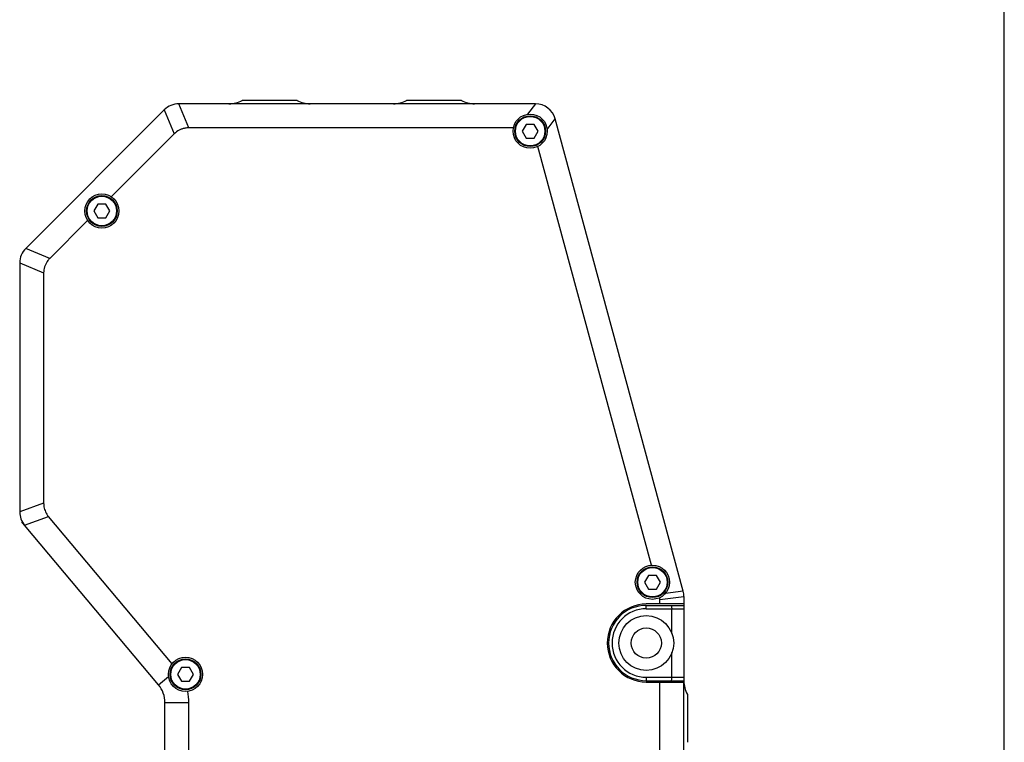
# Model space of a CAD drawing. Header units: millimetres. Extents: x 0 to 240, y 0 to 169.
# Tile 27 of 27: x 204 to 240, y 93 to 119. Entities that reach past the tile are written whole.
import ezdxf

# ---------------------------------------------------------------- set-up
doc = ezdxf.new("R2010")
doc.units = ezdxf.units.MM
doc.header["$LTSCALE"] = 32.67
doc.layers.get('0').update_dxf_attribs({"linetype": 'CONTINUOUS'})
doc.layers.add('00_COMPONENTS', color=7, linetype='CONTINUOUS')

msp = doc.modelspace()

# ---------------------------------------------------------------- linework, layer by layer
msp.add_line((239.6739, 0), (239.6739, 168.587))
at = {"layer": '00_COMPONENTS', "color": 7}
for p, q in [((203.948, 111.0529), (209.0087, 116.1136)), ((222.5546, 116.3333), (209.539, 116.3333)), ((213.8533, 116.4583), (211.8533, 116.4583)), ((219.8533, 116.4583), (217.8533, 116.4583)), ((227.9522, 98.5417), (223.2785, 115.7795)), ((221.751, 115.4583), (209.9014, 115.4583)), ((222.219, 115.5833), (222.0747, 115.3333)), ((222.5077, 115.5833), (222.219, 115.5833)), ((222.652, 115.3333), (222.5077, 115.5833)), ((209.3711, 115.2386), (207.0729, 112.9405)), ((222.0747, 115.3333), (222.219, 115.0833)), ((222.219, 115.0833), (222.5077, 115.0833)), ((222.5077, 115.0833), (222.652, 115.3333)), ((226.7887, 99.4891), (222.6442, 114.7749)), ((206.584, 112.6691), (206.4396, 112.4191)), ((206.8727, 112.6691), (206.584, 112.6691)), ((207.017, 112.4191), (206.8727, 112.6691)), ((206.4396, 112.4191), (206.584, 112.1691)), ((206.584, 112.1691), (206.8727, 112.1691)), ((206.8727, 112.1691), (207.017, 112.4191)), ((206.2069, 112.0744), (204.823, 110.6905)), ((203.7283, 110.5226), (203.7283, 101.4319)), ((204.6033, 110.1602), (204.6033, 101.7504)), ((203.8017, 101.0714), (203.8148, 101.0824)), ((203.9013, 100.9527), (203.8017, 101.0714)), ((209.2919, 95.8897), (204.7788, 101.2683)), ((208.7974, 95.1179), (203.9038, 100.9498)), ((226.684, 99.1154), (226.5396, 98.8654)), ((226.5396, 98.8654), (226.684, 98.6154)), ((226.9727, 99.1154), (226.684, 99.1154)), ((227.117, 98.8654), (226.9727, 99.1154)), ((226.9727, 98.6154), (227.117, 98.8654)), ((226.684, 98.6154), (226.9727, 98.6154)), ((227.1033, 98.0708), (227.1033, 98.2289)), ((227.9783, 98.3454), (227.9783, 95.2549)), ((227.9783, 98.0708), (226.6033, 98.0708)), ((226.6033, 98.0208), (227.9783, 98.0208)), ((226.6033, 97.8958), (227.9783, 97.8958)), ((227.5076, 98.0208), (227.5408, 97.8958)), ((227.5408, 96.9938), (227.5408, 97.8958)), ((227.5408, 95.3958), (227.5408, 96.2978)), ((209.637, 95.751), (209.4926, 95.501)), ((209.9257, 95.751), (209.637, 95.751)), ((210.07, 95.501), (209.9257, 95.751)), ((209.4926, 95.501), (209.637, 95.251)), ((209.9257, 95.251), (210.07, 95.501)), ((226.6033, 95.3958), (227.9783, 95.3958)), ((226.6033, 95.2708), (227.9783, 95.2708)), ((227.5408, 95.3958), (227.5076, 95.2708)), ((209.637, 95.251), (209.9257, 95.251)), ((226.6033, 95.2208), (227.9783, 95.2208)), ((227.1033, 73.0708), (227.1033, 95.2208)), ((227.9783, 73.0708), (227.9783, 95.2208)), ((228.1033, 94.7708), (228.1033, 93.0208)), ((209.0313, 73.8165), (209.0313, 94.4751)), ((209.9063, 73.8165), (209.9063, 94.4751))]:
    msp.add_line(p, q, dxfattribs=at)
at = {"layer": '00_COMPONENTS', "color": 4}
for p, q in [((209.0087, 116.1136), (209.3711, 115.2386)), ((209.9014, 115.4583), (209.539, 116.3333)), ((222.5546, 116.3333), (222.2613, 115.9499)), ((222.9852, 115.3962), (223.2785, 115.7795)), ((204.823, 110.6905), (203.948, 111.0529)), ((203.7283, 110.5226), (204.6033, 110.1602)), ((204.6033, 101.7504), (203.7283, 101.4319)), ((203.9038, 100.9498), (204.7788, 101.2683)), ((227.9522, 98.5417), (227.2995, 98.4548)), ((227.1033, 98.2289), (227.9783, 98.3454)), ((226.6033, 97.8958), (226.6033, 98.0208)), ((208.7974, 95.1179), (209.1612, 95.4232)), ((226.6033, 95.3958), (226.6033, 95.2708)), ((209.0313, 94.4751), (209.9063, 94.4751))]:
    msp.add_line(p, q, dxfattribs=at)
at = {"layer": '00_COMPONENTS', "color": 7}
for centre, radius in [((222.3633, 115.3333), 0.625), ((222.3633, 115.3333), 0.5625), ((206.7283, 112.4191), 0.625), ((206.7283, 112.4191), 0.5625), ((226.8283, 98.8654), 0.625), ((226.8283, 98.8654), 0.5625), ((226.6033, 96.6458), 1), ((226.6033, 96.6458), 0.55), ((209.7813, 95.501), 0.625), ((209.7813, 95.501), 0.5625)]:
    msp.add_circle(centre, radius, dxfattribs=at)
at = {"layer": '00_COMPONENTS', "color": 4}
for centre in [(222.3633, 115.3333), (206.7283, 112.4191), (226.8283, 98.8654), (209.7813, 95.501)]:
    msp.add_circle(centre, 0.5375, dxfattribs=at)
at = {"layer": '00_COMPONENTS', "color": 7}
for centre, radius, start, end in [((209.539, 115.5833), 0.75, 90, 135), ((211.3692, 117.3333), 1, 270, 298.95502), ((214.3374, 117.3333), 1, 241.04498, 270), ((217.3692, 117.3333), 1, 270, 298.95502), ((220.3374, 117.3333), 1, 241.04498, 270), ((222.5546, 115.5833), 0.75, 15.17, 90), ((204.4783, 110.5226), 0.75, 135, 180), ((204.4783, 101.4319), 0.75, 180, 220), ((227.2283, 98.3454), 0.75, 0, 15.17), ((226.3536, 98.2288), 0.7497, 0.00558, 5.62847), ((226.6033, 96.6458), 1.425, 90, 270), ((226.6033, 96.6458), 1.375, 90, 270), ((226.6033, 96.6458), 1.25, 90, 270), ((208.0313, 94.4751), 1, 0, 40), ((228.9783, 95.2549), 1, 180, 208.95502), ((208.0313, 94.4751), 1.875, 0, 12.50814)]:
    msp.add_arc(centre, radius, start, end, dxfattribs=at)
for points, knots in [([(209.9014, 115.4583), (209.8525, 115.4583), (209.7666, 115.4486), (209.6486, 115.4148), (209.5142, 115.3556), (209.4229, 115.2904), (209.3711, 115.2386)], [0, 0, 0, 0, 0.2500913, 0.4378396, 0.6256015, 1, 1, 1, 1]), ([(204.823, 110.6905), (204.7884, 110.6559), (204.7345, 110.5884), (204.675, 110.481), (204.6218, 110.344), (204.6033, 110.2334), (204.6033, 110.1602)], [0, 0, 0, 0, 0.2500913, 0.4378396, 0.6256015, 1, 1, 1, 1]), ([(204.6033, 101.7504), (204.6033, 101.7068), (204.6139, 101.5979), (204.6673, 101.4306), (204.7369, 101.3182), (204.7788, 101.2683)], [0, 0, 0, 0, 0.2502581, 0.6251995, 1, 1, 1, 1])]:
    msp.add_open_spline(points, degree=3, knots=knots, dxfattribs=at)

doc.saveas('drawing.dxf')
